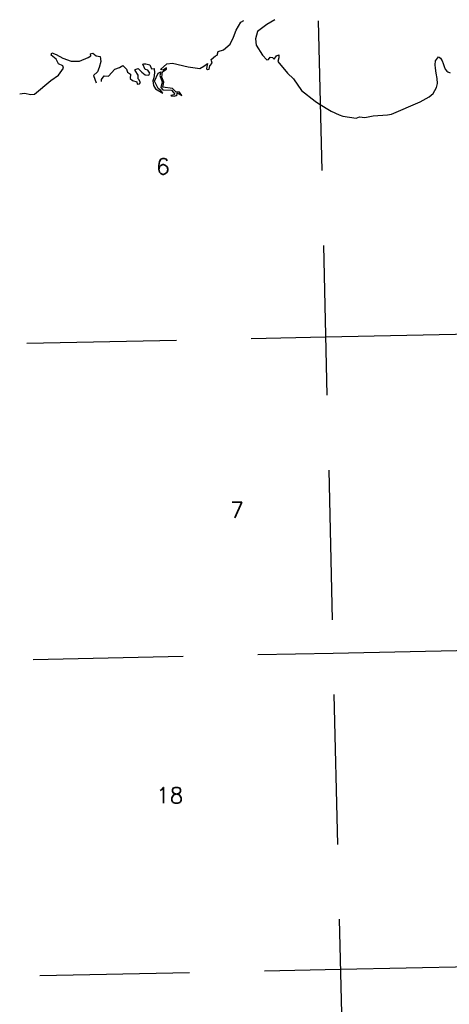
# Model space of a CAD drawing. Header units: feet. Extents: x 18803 to 104580, y -6601 to 116448.
# Tile 50 of 95: x 18803 to 25977, y 98752 to 115185. Entities that reach past the tile are written whole.
import ezdxf

# ---------------------------------------------------------------- set-up
doc = ezdxf.new("R2010")
doc.units = ezdxf.units.FT
doc.header["$LTSCALE"] = 100
doc.header["$MEASUREMENT"] = 0
doc.linetypes.add('DASHED', pattern=[0.75, 0.5, -0.25])
for name, color, linetype in [('ELRGOV-SECTION', 253, 'DASHED'), ('ET-SEC NUMBS', 253, 'Continuous'), ('SL-VICINITY MAP', 2, 'Continuous')]:
    doc.layers.add(name, color=color, linetype=linetype)
doc.styles.add('L2640', font='simplex.shx', dxfattribs={"height": 264})

msp = doc.modelspace()

# ---------------------------------------------------------------- linework, layer by layer
at = {"layer": 'ELRGOV-SECTION', "ltscale": 50}
msp.add_line((23789, 115167), (24526, 83508), dxfattribs=at)
for points in [[(18920, 109785), (23912, 109891), (29187, 110003), (34465, 110119), (37295, 110182)], [(19031, 104508), (24035, 104614), (29310, 104727), (34588, 104843), (36541, 104886)], [(19141, 99232), (24158, 99338), (28830, 99437)]]:
    msp.add_lwpolyline(points, dxfattribs=at)
at = {"layer": 'SL-VICINITY MAP'}
for points in [[(20172, 114152), (20167, 114162), (20169, 114187), (20215, 114250), (20286, 114245), (20394, 114361), (20471, 114386), (20528, 114420), (20584, 114361), (20603, 114307), (20652, 114273), (20650, 114205), (20689, 114169), (20761, 114149), (20765, 114109), (20803, 114113), (20820, 114135), (20791, 114185), (20784, 114195), (20784, 114258), (20732, 114338), (20734, 114356), (20781, 114370), (20844, 114309), (20901, 114263), (20961, 114260), (20979, 114292), (20945, 114343), (20898, 114356), (20859, 114445), (20876, 114447), (20912, 114449), (20974, 114432), (21005, 114363), (21048, 114372), (21055, 114299), (21041, 114213), (21028, 114162), (21037, 114089), (21072, 114033), (21191, 113958), (21161, 114003), (21114, 114035), (21056, 114156), (21115, 114292), (21158, 114316), (21145, 114255), (21183, 114146), (21160, 114054), (21196, 114015), (21338, 114010), (21374, 113972), (21386, 113950), (21384, 113932), (21327, 113920), (21334, 113912), (21381, 113910), (21416, 113918), (21430, 113930), (21427, 113948), (21438, 113958), (21512, 113917), (21470, 113975), (21416, 113974), (21353, 114037), (21196, 114058), (21212, 114140), (21177, 114225), (21188, 114317), (21257, 114359), (21257, 114380), (21201, 114340), (21154, 114353), (21261, 114449), (21353, 114457), (21619, 114396), (21811, 114371), (21880, 114409), (21941, 114451), (21929, 114402), (21921, 114367), (21938, 114352), (21968, 114358), (21978, 114415), (22017, 114458), (22005, 114496), (21998, 114519), (22074, 114580), (22103, 114593), (22116, 114655), (22205, 114679), (22320, 114774), (22374, 114894), (22418, 115010), (22497, 115143), (22544, 115174)], [(23064, 115185), (22928, 115106), (22774, 114989), (22739, 114863), (22754, 114759), (22855, 114592), (22928, 114516), (22957, 114521), (22988, 114558), (23022, 114555), (23053, 114527), (23094, 114582), (23128, 114596), (23131, 114547), (23115, 114486), (23277, 114294), (23373, 114200), (23510, 114003), (23736, 113825), (23790, 113785)], [(18803, 113950), (18883, 113957), (18989, 113938), (19052, 113942), (19326, 114172), (19452, 114259), (19533, 114373), (19521, 114414), (19449, 114449), (19414, 114524), (19328, 114594), (19338, 114631), (19414, 114603), (19521, 114542), (19660, 114495), (19800, 114493), (19946, 114551), (19992, 114584), (19986, 114616), (20023, 114626), (20078, 114581), (20145, 114569), (20157, 114487), (20133, 114385), (20102, 114312), (20038, 114255), (20079, 114132)], [(25489, 113816), (25638, 113898), (25705, 113955), (25761, 114051), (25781, 114120), (25773, 114205), (25760, 114293), (25748, 114375), (25741, 114431), (25745, 114497), (25796, 114566), (25806, 114560), (25828, 114540), (25856, 114498), (25872, 114456), (25890, 114404), (25907, 114361), (25934, 114325), (25950, 114316), (25993, 114300)], [(23790, 113785), (24003, 113660), (24139, 113599), (24201, 113572), (24421, 113543), (24478, 113561), (24566, 113555), (24707, 113579), (24947, 113597), (25009, 113607), (25489, 113816)]]:
    msp.add_lwpolyline(points, dxfattribs=at)

# ---------------------------------------------------------------- texts
at = {"layer": 'ET-SEC NUMBS', "style": 'L2640'}
for s, p in [('6', (21082, 112603)), ('7', (22319, 106870)), ('18', (21082, 102107))]:
    msp.add_text(s, height=264, dxfattribs=at).set_placement(p)

doc.saveas('drawing.dxf')
